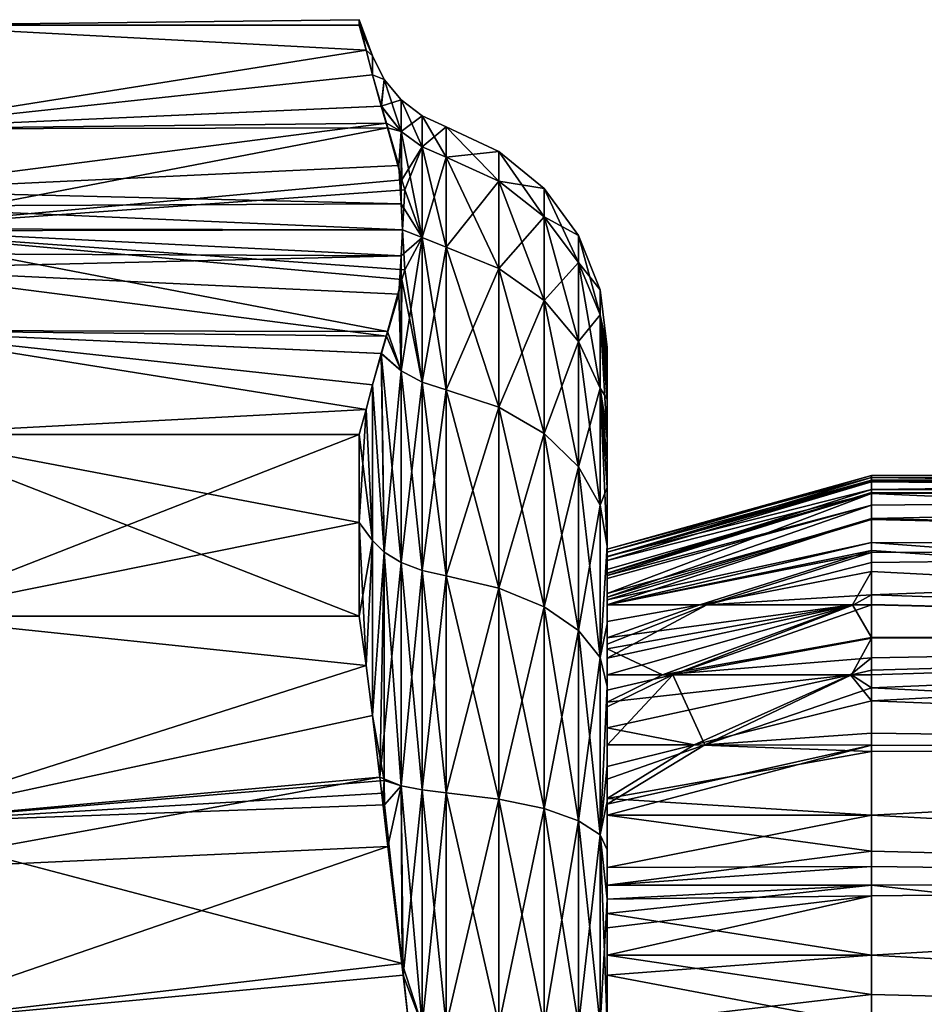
# Model space of a CAD drawing. Extents: x -0.028 to 0.388, y -0.064 to 0.018.
# Tile 231 of 256: x 0.097 to 0.107, y 0.008 to 0.018. Entities that reach past the tile are written whole.
import ezdxf

# ---------------------------------------------------------------- set-up
doc = ezdxf.new("R2010")
doc.units = 0
doc.layers.add('mesh', color=7, linetype='CONTINUOUS')

msp = doc.modelspace()

# ---------------------------------------------------------------- meshes
at = {"layer": 'mesh'}
mesh = msp.add_polyface(dxfattribs=at)
corners = [(0.100942, 0.017696, -0.051814), (0.095826, 0.01688, -0.053228), (0.101007, 0.017439, -0.052259), (0.101303, 0.015568, -0.055501), (0.095709, 0.015592, -0.055459), (0.095732, 0.015433, -0.055735), (0.101281, 0.015171, -0.056188), (0.10087, 0.017953, -0.049199), (0.101007, 0.017636, -0.050284), (0.100942, 0.017696, -0.048755), (0.10087, 0.01801, -0.050284), (0.10087, 0.017953, -0.051369), (0.101007, 0.017439, -0.048309), (0.095826, 0.01688, -0.047341), (0.101153, 0.016939, -0.047442), (0.095732, 0.016241, -0.046235), (0.095709, 0.016082, -0.045959), (0.101303, 0.016106, -0.046001), (0.101318, 0.015837, -0.045534), (0.101281, 0.016503, -0.046688), (0.095737, 0.016837, -0.047812), (0.095826, 0.017005, -0.047767), (0.095826, 0.017205, -0.049288), (0.095737, 0.017162, -0.050284), (0.095826, 0.017336, -0.050284), (0.095826, 0.017205, -0.051281), (0.095737, 0.016837, -0.052757), (0.095826, 0.017005, -0.052802), (0.09561, 0.016695, -0.052719), (0.09561, 0.017015, -0.050284), (0.09561, 0.016695, -0.04785), (0.096071, 0.017953, -0.051369), (0.101097, 0.017117, -0.052817), (0.101161, 0.01689, -0.053211), (0.095732, 0.015848, -0.055015), (0.101312, 0.016352, -0.054142), (0.101318, 0.015837, -0.055034), (0.101341, 0.01625, -0.054318), (0.096071, 0.017953, -0.049199), (0.101101, 0.017115, -0.047748), (0.095732, 0.015826, -0.045515), (0.101312, 0.015322, -0.044642), (0.101161, 0.014784, -0.043711), (0.101341, 0.015424, -0.044818)]
mesh.append_faces([[corners[k] for k in face] for face in [(0, 1, 2, 2), (3, 4, 5, 5), (5, 6, 3, 3), (7, 8, 9, 9), (10, 8, 7, 7), (11, 0, 10, 10), (12, 13, 9, 9), (13, 14, 15, 15), (16, 17, 18, 18), (15, 17, 16, 16), (15, 19, 17, 17), (14, 19, 15, 15), (13, 15, 20, 20), (20, 21, 13, 13), (20, 22, 21, 21), (23, 22, 20, 20), (23, 24, 22, 22), (23, 25, 24, 24), (26, 25, 23, 23), (26, 27, 25, 25), (1, 27, 26, 26), (23, 28, 26, 26), (20, 29, 23, 23), (15, 30, 20, 20), (0, 31, 1, 1), (11, 31, 0, 0), (1, 32, 2, 2), (1, 33, 32, 32), (34, 33, 1, 1), (34, 35, 33, 33), (3, 34, 4, 4), (36, 34, 3, 3), (37, 34, 36, 36), (37, 35, 34, 34), (9, 38, 7, 7), (9, 13, 38, 38), (13, 39, 14, 14), (12, 39, 13, 13), (40, 41, 42, 42), (40, 43, 41, 41), (40, 18, 43, 43), (16, 18, 40, 40), (26, 34, 1, 1), (26, 28, 34, 34), (38, 21, 22, 22), (13, 21, 38, 38), (27, 1, 31, 31), (31, 25, 27, 27), (38, 25, 31, 31), (38, 24, 25, 25), (22, 24, 38, 38), (10, 31, 11, 11), (7, 31, 10, 10), (7, 38, 31, 31)]])
mesh = msp.add_polyface(dxfattribs=at)
corners = [(0.103136, 0.015499, -0.052398), (0.10278, 0.016265, -0.050284), (0.10278, 0.01597, -0.052524), (0.103136, 0.015777, -0.050284), (0.10278, 0.01597, -0.048044), (0.103136, 0.015499, -0.04817), (0.102314, 0.016648, -0.050284), (0.102314, 0.01634, -0.052624), (0.102314, 0.01634, -0.047945), (0.102314, 0.015437, -0.045765), (0.102314, 0.015437, -0.054804), (0.101768, 0.016587, -0.05269), (0.101768, 0.015658, -0.054931), (0.101768, 0.016903, -0.050284), (0.101768, 0.016587, -0.047879), (0.101768, 0.015658, -0.045638), (0.101302, 0.016855, -0.047807), (0.101303, 0.016106, -0.046001), (0.101281, 0.016503, -0.046688), (0.101341, 0.015424, -0.044818), (0.101318, 0.015837, -0.045534), (0.101519, 0.015756, -0.045581), (0.101153, 0.016939, -0.047442), (0.101007, 0.017636, -0.050284), (0.101128, 0.017392, -0.050284), (0.101007, 0.017439, -0.048309), (0.101007, 0.017439, -0.052259), (0.101341, 0.01625, -0.054318), (0.101519, 0.015756, -0.054987), (0.101519, 0.016695, -0.052719), (0.101318, 0.015837, -0.055034), (0.101519, 0.017016, -0.050284), (0.101519, 0.016695, -0.04785), (0.101312, 0.016352, -0.054142), (0.101302, 0.016855, -0.052762), (0.101302, 0.017181, -0.050284), (0.101303, 0.015568, -0.055501), (0.101161, 0.01689, -0.053211), (0.100942, 0.017696, -0.048755), (0.100942, 0.017696, -0.051814), (0.10087, 0.01801, -0.050284), (0.101101, 0.017115, -0.047748), (0.101097, 0.017117, -0.052817)]
mesh.append_faces([[corners[k] for k in face] for face in [(0, 1, 2, 2), (3, 1, 0, 0), (3, 4, 1, 1), (5, 4, 3, 3), (2, 6, 7, 7), (1, 6, 2, 2), (1, 8, 6, 6), (4, 8, 1, 1), (4, 9, 8, 8), (10, 11, 12, 12), (7, 11, 10, 10), (7, 13, 11, 11), (6, 13, 7, 7), (6, 14, 13, 13), (8, 14, 6, 6), (8, 15, 14, 14), (9, 15, 8, 8), (16, 17, 18, 18), (19, 20, 21, 21), (22, 16, 18, 18), (23, 24, 25, 25), (23, 26, 24, 24), (27, 28, 29, 29), (27, 30, 28, 28), (11, 28, 12, 12), (11, 29, 28, 28), (13, 29, 11, 11), (13, 31, 29, 29), (14, 31, 13, 13), (14, 32, 31, 31), (15, 32, 14, 14), (15, 21, 32, 32), (29, 33, 27, 27), (29, 34, 33, 33), (31, 34, 29, 29), (31, 35, 34, 34), (32, 35, 31, 31), (32, 16, 35, 35), (21, 16, 32, 32), (21, 17, 16, 16), (20, 17, 21, 21), (30, 36, 28, 28), (34, 37, 33, 33), (16, 24, 35, 35), (23, 25, 38, 38), (39, 26, 23, 23), (40, 39, 23, 23), (25, 24, 41, 41), (24, 26, 42, 42), (34, 42, 37, 37), (35, 42, 34, 34), (35, 24, 42, 42), (16, 41, 24, 24), (22, 41, 16, 16)]])
mesh = msp.add_polyface(dxfattribs=at)
corners = [(0.103434, 0.014379, -0.052098), (0.103434, 0.014295, -0.051859), (0.103434, 0.014427, -0.051859), (0.103359, 0.014958, -0.052253), (0.103359, 0.014958, -0.048316), (0.103434, 0.014618, -0.050284), (0.103434, 0.014379, -0.04847), (0.103359, 0.015217, -0.050284), (0.103359, 0.014198, -0.054088), (0.103434, 0.014085, -0.052966), (0.103136, 0.015499, -0.052398), (0.103136, 0.014683, -0.054368), (0.103136, 0.015777, -0.050284), (0.103136, 0.015499, -0.04817), (0.103136, 0.014683, -0.046201), (0.103359, 0.014198, -0.046481), (0.10278, 0.01597, -0.052524), (0.10278, 0.015105, -0.054612), (0.10278, 0.015105, -0.045957), (0.10278, 0.01597, -0.048044), (0.10278, 0.01373, -0.044164), (0.102314, 0.015437, -0.054804), (0.10278, 0.01373, -0.056404), (0.102314, 0.01634, -0.052624), (0.102314, 0.015437, -0.045765), (0.102314, 0.014001, -0.043893), (0.102314, 0.014001, -0.056676), (0.101768, 0.015658, -0.054931), (0.101768, 0.014181, -0.056856), (0.101768, 0.014181, -0.043713), (0.101768, 0.015658, -0.045638), (0.101302, 0.014378, -0.057052), (0.101303, 0.015568, -0.055501), (0.101281, 0.015171, -0.056188), (0.101341, 0.015424, -0.044818), (0.101519, 0.015756, -0.045581), (0.101519, 0.014261, -0.043633), (0.101153, 0.014736, -0.056942), (0.101519, 0.014261, -0.056935), (0.101519, 0.015756, -0.054987), (0.101312, 0.015322, -0.044642), (0.101302, 0.014378, -0.043516), (0.101161, 0.014784, -0.043711), (0.103434, 0.014377, -0.051211), (0.103434, 0.014558, -0.051199), (0.103434, 0.014458, -0.051457), (0.103434, 0.014295, -0.048266), (0.103434, 0.014295, -0.052348), (0.101097, 0.014557, -0.043317), (0.101101, 0.014559, -0.057248)]
mesh.append_faces([[corners[k] for k in face] for face in [(0, 1, 2, 2), (3, 0, 2, 2), (4, 5, 6, 6), (7, 5, 4, 4), (3, 5, 7, 7), (8, 9, 3, 3), (8, 10, 11, 11), (3, 10, 8, 8), (3, 12, 10, 10), (7, 12, 3, 3), (7, 13, 12, 12), (4, 13, 7, 7), (4, 14, 13, 13), (15, 14, 4, 4), (11, 16, 17, 17), (10, 16, 11, 11), (13, 18, 19, 19), (14, 18, 13, 13), (14, 20, 18, 18), (17, 21, 22, 22), (17, 23, 21, 21), (16, 23, 17, 17), (18, 24, 19, 19), (18, 25, 24, 24), (20, 25, 18, 18), (26, 27, 28, 28), (21, 27, 26, 26), (24, 29, 30, 30), (25, 29, 24, 24), (31, 32, 33, 33), (34, 35, 36, 36), (37, 31, 33, 33), (27, 38, 28, 28), (27, 39, 38, 38), (29, 35, 30, 30), (29, 36, 35, 35), (36, 40, 34, 34), (36, 41, 40, 40), (39, 31, 38, 38), (39, 32, 31, 31), (41, 42, 40, 40), (5, 43, 6, 6), (44, 43, 5, 5), (2, 45, 44, 44), (2, 1, 45, 45), (4, 6, 46, 46), (3, 44, 5, 5), (2, 44, 3, 3), (3, 47, 0, 0), (3, 9, 47, 47), (43, 44, 45, 45), (41, 48, 42, 42), (37, 49, 31, 31)]])
mesh = msp.add_polyface(dxfattribs=at)
corners = [(0.10087, 0.013721, -0.058699), (0.101007, 0.012623, -0.058967), (0.100942, 0.013978, -0.058255), (0.10087, 0.01281, -0.059291), (0.100942, 0.011329, -0.059784), (0.10087, 0.011842, -0.059784), (0.101007, 0.014235, -0.057809), (0.095826, 0.014794, -0.056841), (0.095732, 0.015433, -0.055735), (0.101153, 0.014736, -0.056942), (0.101281, 0.015171, -0.056188), (0.100942, 0.013978, -0.042314), (0.095826, 0.014794, -0.043728), (0.101007, 0.014235, -0.042759), (0.10087, 0.011842, -0.040784), (0.101007, 0.012623, -0.041602), (0.100942, 0.011329, -0.040784), (0.10087, 0.01281, -0.041278), (0.10087, 0.013721, -0.041869), (0.095737, 0.014365, -0.057039), (0.095737, 0.012386, -0.042012), (0.095826, 0.012473, -0.041861), (0.095826, 0.011544, -0.041476), (0.095826, 0.01327, -0.042473), (0.095737, 0.014365, -0.04353), (0.095826, 0.014487, -0.043407), (0.095826, 0.014487, -0.057162), (0.095826, 0.01327, -0.058096), (0.095737, 0.012386, -0.058557), (0.095826, 0.012473, -0.058708), (0.095826, 0.011544, -0.059092), (0.09561, 0.01426, -0.043634), (0.09561, 0.012313, -0.05843), (0.09561, 0.01426, -0.056935), (0.096071, 0.011842, -0.059784), (0.096071, 0.013721, -0.058699), (0.101101, 0.014559, -0.057248), (0.096071, 0.013721, -0.041869), (0.101097, 0.014557, -0.043317), (0.101161, 0.014784, -0.043711), (0.095732, 0.015826, -0.045515), (0.096071, 0.011842, -0.040784)]
mesh.append_faces([[corners[k] for k in face] for face in [(0, 1, 2, 2), (3, 1, 0, 0), (3, 4, 1, 1), (5, 4, 3, 3), (6, 7, 2, 2), (8, 9, 10, 10), (7, 9, 8, 8), (11, 12, 13, 13), (14, 15, 16, 16), (17, 15, 14, 14), (18, 11, 17, 17), (7, 8, 19, 19), (20, 21, 22, 22), (20, 23, 21, 21), (24, 23, 20, 20), (24, 25, 23, 23), (12, 25, 24, 24), (19, 26, 7, 7), (19, 27, 26, 26), (28, 27, 19, 19), (28, 29, 27, 27), (28, 30, 29, 29), (20, 31, 24, 24), (19, 32, 28, 28), (8, 33, 19, 19), (34, 4, 5, 5), (2, 35, 0, 0), (2, 7, 35, 35), (7, 36, 9, 9), (6, 36, 7, 7), (11, 37, 12, 12), (18, 37, 11, 11), (12, 38, 13, 13), (12, 39, 38, 38), (40, 39, 12, 12), (16, 41, 14, 14), (24, 40, 12, 12), (35, 26, 27, 27), (7, 26, 35, 35), (35, 30, 34, 34), (35, 29, 30, 30), (27, 29, 35, 35), (3, 34, 5, 5), (0, 34, 3, 3), (0, 35, 34, 34), (25, 12, 37, 37), (37, 23, 25, 25), (37, 21, 23, 23), (41, 21, 37, 37), (41, 22, 21, 21), (17, 37, 18, 18), (14, 37, 17, 17), (14, 41, 37, 37)]])
mesh = msp.add_polyface(dxfattribs=at)
corners = [(0.103434, 0.013445, -0.048285), (0.103434, 0.013445, -0.046475), (0.103434, 0.013679, -0.04678), (0.103434, 0.013679, -0.053789), (0.103434, 0.013445, -0.053679), (0.103434, 0.013733, -0.053679), (0.103359, 0.014198, -0.046481), (0.103359, 0.014958, -0.048316), (0.103359, 0.014198, -0.054088), (0.103434, 0.014085, -0.052966), (0.103434, 0.013445, -0.05414), (0.103434, 0.01317, -0.054551), (0.103359, 0.012989, -0.055663), (0.103136, 0.014683, -0.054368), (0.103136, 0.013385, -0.05606), (0.103136, 0.013385, -0.044509), (0.103136, 0.014683, -0.046201), (0.103359, 0.012989, -0.044905), (0.103136, 0.011694, -0.043211), (0.10278, 0.01373, -0.056404), (0.103136, 0.011694, -0.057358), (0.10278, 0.015105, -0.054612), (0.10278, 0.01373, -0.044164), (0.10278, 0.011937, -0.042789), (0.10278, 0.011937, -0.05778), (0.102314, 0.014001, -0.056676), (0.102314, 0.012129, -0.058112), (0.102314, 0.015437, -0.054804), (0.102314, 0.012129, -0.042457), (0.102314, 0.014001, -0.043893), (0.101768, 0.014181, -0.056856), (0.101768, 0.012257, -0.058333), (0.101768, 0.012257, -0.042236), (0.101768, 0.014181, -0.043713), (0.101007, 0.012623, -0.041602), (0.101007, 0.014235, -0.042759), (0.101128, 0.012501, -0.041813), (0.101007, 0.012623, -0.058967), (0.101128, 0.012501, -0.058756), (0.101007, 0.014235, -0.057809), (0.101519, 0.012313, -0.05843), (0.101519, 0.014261, -0.056935), (0.101519, 0.014261, -0.043633), (0.101519, 0.012313, -0.042139), (0.101302, 0.014378, -0.043516), (0.101302, 0.012396, -0.041995), (0.101302, 0.012396, -0.058574), (0.101302, 0.014378, -0.057052), (0.100942, 0.013978, -0.058255), (0.100942, 0.013978, -0.042314), (0.10087, 0.01281, -0.041278), (0.103434, 0.012568, -0.045332), (0.103434, 0.014295, -0.048266), (0.103434, 0.012565, -0.05524), (0.103359, 0.011413, -0.056872), (0.101097, 0.014557, -0.043317), (0.101101, 0.014559, -0.057248)]
mesh.append_faces([[corners[k] for k in face] for face in [(0, 1, 2, 2), (3, 4, 5, 5), (6, 2, 1, 1), (7, 2, 6, 6), (8, 5, 9, 9), (3, 5, 8, 8), (8, 10, 3, 3), (8, 11, 10, 10), (12, 11, 8, 8), (12, 13, 14, 14), (8, 13, 12, 12), (6, 15, 16, 16), (17, 15, 6, 6), (17, 18, 15, 15), (14, 19, 20, 20), (14, 21, 19, 19), (13, 21, 14, 14), (15, 22, 16, 16), (15, 23, 22, 22), (18, 23, 15, 15), (24, 25, 26, 26), (19, 25, 24, 24), (19, 27, 25, 25), (22, 28, 29, 29), (23, 28, 22, 22), (26, 30, 31, 31), (25, 30, 26, 26), (29, 32, 33, 33), (28, 32, 29, 29), (34, 35, 36, 36), (37, 38, 39, 39), (30, 40, 31, 31), (30, 41, 40, 40), (32, 42, 33, 33), (32, 43, 42, 42), (43, 44, 42, 42), (43, 45, 44, 44), (41, 46, 40, 40), (41, 47, 46, 46), (47, 38, 46, 46), (37, 39, 48, 48), (49, 35, 34, 34), (50, 49, 34, 34), (6, 51, 17, 17), (6, 1, 51, 51), (7, 52, 2, 2), (12, 53, 11, 11), (54, 53, 12, 12), (36, 35, 55, 55), (39, 38, 56, 56), (45, 55, 44, 44), (45, 36, 55, 55), (47, 56, 38, 38)]])
mesh = msp.add_polyface(dxfattribs=at)
corners = [(0.103434, 0.012568, -0.053679), (0.103434, 0.012231, -0.051988), (0.103434, 0.012568, -0.051859), (0.103434, 0.012459, -0.051035), (0.103434, 0.012502, -0.050855), (0.103434, 0.012415, -0.049203), (0.103434, 0.012323, -0.048872), (0.103434, 0.012568, -0.048285), (0.103434, 0.013445, -0.048285), (0.103434, 0.013445, -0.051859), (0.103434, 0.013445, -0.053679), (0.103434, 0.013445, -0.05414), (0.103434, 0.013679, -0.053789), (0.103434, 0.012456, -0.049594), (0.106165, 0.013231, -0.049341), (0.106165, 0.013242, -0.049564), (0.106165, 0.013246, -0.051006), (0.103434, 0.012287, -0.051756), (0.106165, 0.01315, -0.051623), (0.103434, 0.013679, -0.04678), (0.103434, 0.014295, -0.048266), (0.103434, 0.012568, -0.045332), (0.103434, 0.013445, -0.046475), (0.103434, 0.014334, -0.051484), (0.103434, 0.014377, -0.051211), (0.103434, 0.014295, -0.051859), (0.103434, 0.014458, -0.051457), (0.103434, 0.014379, -0.04847), (0.103434, 0.014379, -0.052098), (0.103434, 0.014295, -0.052348), (0.103434, 0.014072, -0.052497), (0.103434, 0.014156, -0.052235), (0.103434, 0.014085, -0.052966), (0.103434, 0.014205, -0.052528), (0.103434, 0.013733, -0.053679), (0.103434, 0.012569, -0.054981), (0.103434, 0.012708, -0.05483), (0.103434, 0.012565, -0.05524), (0.103434, 0.012685, -0.055079), (0.103434, 0.012817, -0.054923), (0.103434, 0.01317, -0.054551), (0.103434, 0.012535, -0.050361), (0.106165, 0.013109, -0.048783), (0.103434, 0.012283, -0.048727), (0.106165, 0.013276, -0.050286), (0.106165, 0.013296, -0.050688), (0.103434, 0.012262, -0.051859), (0.106165, 0.01312, -0.051727), (0.103434, 0.012038, -0.052441), (0.106165, 0.012989, -0.052171)]
mesh.append_faces([[corners[k] for k in face] for face in [(0, 1, 2, 2), (3, 4, 2, 2), (5, 6, 7, 7), (8, 2, 7, 7), (9, 2, 8, 8), (9, 0, 2, 2), (10, 0, 9, 9), (10, 11, 0, 0), (12, 11, 10, 10), (13, 14, 5, 5), (15, 14, 13, 13), (3, 16, 4, 4), (17, 18, 3, 3), (8, 19, 20, 20), (21, 22, 8, 8), (23, 20, 24, 24), (23, 25, 20, 20), (26, 25, 23, 23), (27, 24, 20, 20), (28, 29, 25, 25), (30, 9, 31, 31), (30, 10, 9, 9), (32, 33, 29, 29), (32, 30, 33, 33), (34, 30, 32, 32), (34, 10, 30, 30), (35, 0, 36, 36), (35, 37, 0, 0), (38, 37, 35, 35), (39, 37, 38, 38), (39, 40, 37, 37), (36, 40, 39, 39), (36, 11, 40, 40), (36, 0, 11, 11), (2, 41, 7, 7), (2, 4, 41, 41), (7, 41, 13, 13), (20, 9, 8, 8), (25, 9, 20, 20), (25, 31, 9, 9), (29, 31, 25, 25), (8, 7, 21, 21), (24, 26, 23, 23), (35, 39, 38, 38), (35, 36, 39, 39), (31, 33, 30, 30), (31, 29, 33, 33), (6, 42, 43, 43), (5, 42, 6, 6), (44, 13, 41, 41), (4, 45, 41, 41), (46, 47, 17, 17), (1, 48, 49, 49)]])
mesh = msp.add_polyface(dxfattribs=at)
corners = [(0.103434, 0.012568, -0.048285), (0.103434, 0.011959, -0.048041), (0.103434, 0.011786, -0.047673), (0.103434, 0.012011, -0.048151), (0.103434, 0.012074, -0.048285), (0.103434, 0.011114, -0.044215), (0.103434, 0.010509, -0.04631), (0.103434, 0.010286, -0.046149), (0.103434, 0.012568, -0.053679), (0.103434, 0.011407, -0.053421), (0.103434, 0.01155, -0.053198), (0.103434, 0.011959, -0.052564), (0.103434, 0.012568, -0.051859), (0.103434, 0.012287, -0.051756), (0.103434, 0.012459, -0.051035), (0.103434, 0.012262, -0.051859), (0.103434, 0.012231, -0.051988), (0.103434, 0.012283, -0.048727), (0.103434, 0.012323, -0.048872), (0.103434, 0.012456, -0.049594), (0.103434, 0.012415, -0.049203), (0.103359, 0.011413, -0.056872), (0.103434, 0.011114, -0.056354), (0.103434, 0.011761, -0.055857), (0.103359, 0.009579, -0.057632), (0.103136, 0.011694, -0.057358), (0.103136, 0.013385, -0.05606), (0.103359, 0.012989, -0.055663), (0.103359, 0.011413, -0.043697), (0.103136, 0.011694, -0.043211), (0.103359, 0.012989, -0.044905), (0.103136, 0.009724, -0.042395), (0.103359, 0.009579, -0.042937), (0.10278, 0.011937, -0.05778), (0.103136, 0.009724, -0.058174), (0.10278, 0.01373, -0.056404), (0.10278, 0.00985, -0.041924), (0.10278, 0.011937, -0.042789), (0.102314, 0.012129, -0.058112), (0.10278, 0.00985, -0.058645), (0.102314, 0.009949, -0.041554), (0.102314, 0.012129, -0.042457), (0.102314, 0.009949, -0.059015), (0.101768, 0.012257, -0.058333), (0.101768, 0.010015, -0.059261), (0.101768, 0.010015, -0.041307), (0.101768, 0.012257, -0.042236), (0.101007, 0.012623, -0.041602), (0.101128, 0.012501, -0.041813), (0.101007, 0.010814, -0.040784), (0.101007, 0.012623, -0.058967), (0.101007, 0.010814, -0.059784), (0.101128, 0.012501, -0.058756), (0.101519, 0.010044, -0.05937), (0.101519, 0.012313, -0.05843), (0.101519, 0.012313, -0.042139), (0.101519, 0.010044, -0.041199), (0.101302, 0.012396, -0.041995), (0.101302, 0.010087, -0.041039), (0.101302, 0.010087, -0.05953), (0.101302, 0.012396, -0.058574), (0.100942, 0.011329, -0.059784), (0.100942, 0.011329, -0.040784), (0.103434, 0.012568, -0.045332), (0.103434, 0.012565, -0.05524), (0.103434, 0.010292, -0.056759), (0.101128, 0.010142, -0.040836), (0.101082, 0.010177, -0.059784)]
mesh.append_faces([[corners[k] for k in face] for face in [(0, 1, 2, 2), (0, 3, 1, 1), (4, 3, 0, 0), (5, 6, 7, 7), (8, 9, 10, 10), (10, 11, 8, 8), (12, 13, 14, 14), (12, 15, 13, 13), (16, 15, 12, 12), (0, 17, 4, 4), (0, 18, 17, 17), (0, 19, 20, 20), (21, 22, 23, 23), (24, 22, 21, 21), (21, 25, 24, 24), (21, 26, 25, 25), (27, 26, 21, 21), (28, 29, 30, 30), (28, 31, 29, 29), (32, 31, 28, 28), (25, 33, 34, 34), (25, 35, 33, 33), (29, 36, 37, 37), (31, 36, 29, 29), (33, 38, 39, 39), (37, 40, 41, 41), (36, 40, 37, 37), (42, 43, 44, 44), (38, 43, 42, 42), (41, 45, 46, 46), (40, 45, 41, 41), (47, 48, 49, 49), (50, 51, 52, 52), (43, 53, 44, 44), (43, 54, 53, 53), (45, 55, 46, 46), (45, 56, 55, 55), (56, 57, 55, 55), (56, 58, 57, 57), (54, 59, 53, 53), (54, 60, 59, 59), (58, 48, 57, 57), (61, 51, 50, 50), (47, 49, 62, 62), (28, 63, 5, 5), (30, 63, 28, 28), (21, 23, 64, 64), (24, 65, 22, 22), (49, 48, 66, 66), (52, 51, 67, 67), (58, 66, 48, 48), (60, 67, 59, 59), (60, 52, 67, 67)]])
mesh = msp.add_polyface(dxfattribs=at)
corners = [(0.103434, 0.012502, -0.050855), (0.106165, 0.013246, -0.051006), (0.106165, 0.013296, -0.050688), (0.103434, 0.012459, -0.051035), (0.106165, 0.01315, -0.051623), (0.106164, 0.0111, -0.054791), (0.105959, 0.011234, -0.054613), (0.104441, 0.010509, -0.054629), (0.106164, 0.011283, -0.054611), (0.106164, 0.011612, -0.054286), (0.104461, 0.011959, -0.053187), (0.106164, 0.012061, -0.053845), (0.106164, 0.012395, -0.053382), (0.105979, 0.011959, -0.053892), (0.106164, 0.011619, -0.046273), (0.104004, 0.011234, -0.046702), (0.105969, 0.011959, -0.046681), (0.106164, 0.01196, -0.04666), (0.106164, 0.012302, -0.047048), (0.10439, 0.011959, -0.047419), (0.106164, 0.01252, -0.0474), (0.105947, 0.011234, -0.04596), (0.106164, 0.011234, -0.045894), (0.106164, 0.010966, -0.045677), (0.118934, 0.01164, -0.046254), (0.118934, 0.013116, -0.048809), (0.106165, 0.013231, -0.049341), (0.106165, 0.013242, -0.049564), (0.118934, 0.01331, -0.050284), (0.118934, 0.013116, -0.05176), (0.106165, 0.012989, -0.052171), (0.106165, 0.012852, -0.052448), (0.118934, 0.012546, -0.053134), (0.118934, 0.01164, -0.054315), (0.103434, 0.012011, -0.048151), (0.106164, 0.012841, -0.048123), (0.106164, 0.012602, -0.047533), (0.103434, 0.012074, -0.048285), (0.106165, 0.013109, -0.048783), (0.103434, 0.012415, -0.049203), (0.103434, 0.012456, -0.049594), (0.106165, 0.013276, -0.050286), (0.103434, 0.012535, -0.050361), (0.103434, 0.012038, -0.052441), (0.103434, 0.012287, -0.051756), (0.106165, 0.01312, -0.051727), (0.103434, 0.012262, -0.051859), (0.103434, 0.011959, -0.052564), (0.106164, 0.012499, -0.053169), (0.104112, 0.011234, -0.053912), (0.106164, 0.011959, -0.053946), (0.106164, 0.01141, -0.046036), (0.103434, 0.011959, -0.048041), (0.118934, 0.012546, -0.047434)]
mesh.append_faces([[corners[k] for k in face] for face in [(0, 1, 2, 2), (3, 4, 1, 1), (5, 6, 7, 7), (6, 8, 9, 9), (5, 8, 6, 6), (10, 11, 12, 12), (13, 11, 10, 10), (14, 15, 16, 16), (16, 17, 14, 14), (16, 18, 17, 17), (19, 18, 16, 16), (19, 20, 18, 18), (21, 22, 23, 23), (24, 23, 22, 22), (24, 17, 18, 18), (24, 14, 17, 17), (18, 20, 24, 24), (25, 26, 27, 27), (28, 1, 4, 4), (28, 2, 1, 1), (29, 30, 31, 31), (32, 12, 11, 11), (33, 8, 5, 5), (9, 8, 33, 33), (34, 35, 36, 36), (37, 38, 35, 35), (39, 26, 38, 38), (27, 40, 41, 41), (42, 2, 41, 41), (43, 31, 30, 30), (44, 45, 4, 4), (46, 30, 45, 45), (31, 47, 48, 48), (49, 50, 13, 13), (49, 9, 50, 50), (10, 12, 48, 48), (13, 50, 11, 11), (15, 51, 21, 21), (52, 36, 20, 20), (51, 22, 21, 21), (24, 22, 51, 51), (51, 14, 24, 24), (53, 36, 35, 35), (24, 20, 36, 36), (25, 38, 26, 26), (35, 38, 53, 53), (29, 4, 45, 45), (28, 41, 2, 2), (32, 31, 48, 48), (45, 30, 29, 29), (50, 9, 33, 33), (33, 11, 50, 50), (48, 12, 32, 32)]])
mesh = msp.add_polyface(dxfattribs=at)
corners = [(0.118934, 0.003193, -0.047734), (0.118934, 0.003579, -0.046254), (0.118934, 0.004004, -0.046678), (0.118934, 0.002673, -0.047434), (0.118934, 0.002684, -0.048964), (0.118934, 0.002104, -0.048809), (0.118934, 0.00251, -0.050284), (0.118934, 0.002684, -0.051604), (0.118934, 0.00191, -0.050284), (0.118934, 0.003193, -0.052834), (0.118934, 0.002104, -0.05176), (0.118934, 0.002673, -0.053134), (0.118934, 0.004004, -0.053891), (0.118934, 0.003579, -0.054315), (0.118934, 0.00506, -0.054701), (0.118934, 0.00476, -0.055221), (0.118934, 0.00629, -0.055211), (0.118934, 0.006135, -0.05579), (0.118934, 0.00761, -0.055384), (0.118934, 0.00761, -0.055984), (0.118934, 0.00893, -0.055211), (0.118934, 0.009085, -0.05579), (0.118934, 0.01016, -0.054701), (0.118934, 0.01046, -0.055221), (0.118934, 0.011216, -0.053891), (0.118934, 0.01164, -0.054315), (0.118934, 0.012027, -0.052834), (0.118934, 0.012546, -0.053134), (0.118934, 0.012536, -0.051604), (0.118934, 0.013116, -0.05176), (0.118934, 0.01271, -0.050284), (0.118934, 0.01331, -0.050284), (0.118934, 0.012536, -0.048964), (0.118934, 0.013116, -0.048809), (0.106165, 0.006359, -0.055845), (0.106165, 0.005432, -0.055518), (0.106164, 0.004588, -0.055118), (0.106164, 0.003159, -0.053845), (0.106165, 0.002344, -0.052448), (0.106165, 0.002366, -0.048122), (0.106164, 0.00412, -0.045778), (0.118934, 0.00476, -0.045348), (0.106164, 0.005431, -0.045054), (0.118934, 0.006135, -0.044779), (0.118934, 0.01046, -0.045348), (0.106164, 0.010966, -0.045677), (0.118934, 0.01164, -0.046254), (0.106165, 0.01315, -0.051623), (0.106165, 0.012852, -0.052448), (0.106164, 0.012061, -0.053845), (0.106164, 0.0111, -0.054791), (0.106165, 0.009783, -0.055517), (0.106165, 0.008333, -0.055898), (0.106164, 0.003256, -0.046628), (0.106165, 0.007608, -0.044585), (0.118934, 0.00761, -0.044584), (0.106165, 0.009058, -0.044792), (0.118934, 0.009085, -0.044779), (0.106164, 0.009783, -0.045015), (0.106164, 0.012602, -0.047533), (0.118934, 0.012546, -0.047434), (0.106165, 0.013109, -0.048783), (0.106165, 0.013276, -0.050286), (0.106165, 0.013242, -0.049564)]
mesh.append_faces([[corners[k] for k in face] for face in [(0, 1, 2, 2), (0, 3, 1, 1), (4, 3, 0, 0), (4, 5, 3, 3), (6, 5, 4, 4), (7, 8, 6, 6), (9, 10, 7, 7), (9, 11, 10, 10), (12, 11, 9, 9), (12, 13, 11, 11), (14, 13, 12, 12), (14, 15, 13, 13), (16, 15, 14, 14), (16, 17, 15, 15), (18, 17, 16, 16), (18, 19, 17, 17), (20, 19, 18, 18), (20, 21, 19, 19), (22, 21, 20, 20), (22, 23, 21, 21), (24, 23, 22, 22), (24, 25, 23, 23), (26, 25, 24, 24), (26, 27, 25, 25), (28, 27, 26, 26), (28, 29, 27, 27), (30, 29, 28, 28), (30, 31, 29, 29), (32, 31, 30, 30), (32, 33, 31, 31), (19, 34, 17, 17), (17, 35, 15, 15), (15, 36, 13, 13), (13, 37, 11, 11), (11, 38, 10, 10), (5, 39, 3, 3), (1, 40, 41, 41), (42, 43, 41, 41), (44, 45, 46, 46), (31, 47, 29, 29), (29, 48, 27, 27), (27, 49, 25, 25), (25, 50, 23, 23), (23, 51, 21, 21), (21, 52, 19, 19), (3, 53, 1, 1), (54, 55, 43, 43), (55, 56, 57, 57), (57, 58, 44, 44), (46, 59, 60, 60), (60, 61, 33, 33), (33, 62, 31, 31), (63, 62, 33, 33)]])
mesh = msp.add_polyface(dxfattribs=at)
corners = [(0.103434, 0.01155, -0.053198), (0.104461, 0.011959, -0.053187), (0.103434, 0.011959, -0.052564), (0.104004, 0.011234, -0.046702), (0.103434, 0.011234, -0.046995), (0.103434, 0.011504, -0.047268), (0.103434, 0.010953, -0.046709), (0.103434, 0.010686, -0.046438), (0.104332, 0.010509, -0.045978), (0.103434, 0.010509, -0.04631), (0.105947, 0.011234, -0.04596), (0.10439, 0.011959, -0.047419), (0.103434, 0.011786, -0.047673), (0.103434, 0.011959, -0.048041), (0.103434, 0.011616, -0.04743), (0.105969, 0.011959, -0.046681), (0.103434, 0.012074, -0.048285), (0.106164, 0.012841, -0.048123), (0.103434, 0.012011, -0.048151), (0.103434, 0.012231, -0.051988), (0.106165, 0.012989, -0.052171), (0.103434, 0.012262, -0.051859), (0.103434, 0.011407, -0.053421), (0.105979, 0.011959, -0.053892), (0.104112, 0.011234, -0.053912), (0.103434, 0.010902, -0.053919), (0.103434, 0.010508, -0.054226), (0.103434, 0.011075, -0.053785), (0.104441, 0.010509, -0.054629), (0.105959, 0.011234, -0.054613), (0.106164, 0.011612, -0.054286), (0.106164, 0.01252, -0.0474), (0.106164, 0.010966, -0.045677), (0.103434, 0.012568, -0.045332), (0.103434, 0.011114, -0.044215), (0.103434, 0.011761, -0.055857), (0.103434, 0.008913, -0.05516), (0.103434, 0.012565, -0.05524), (0.103434, 0.010562, -0.056617), (0.103434, 0.010498, -0.056474), (0.103434, 0.011114, -0.056354), (0.103434, 0.010292, -0.056759), (0.103434, 0.010155, -0.054501), (0.103434, 0.009897, -0.05464), (0.103434, 0.009783, -0.054701), (0.103434, 0.012568, -0.053679), (0.103434, 0.012038, -0.052441), (0.103434, 0.011234, -0.053611), (0.103434, 0.012568, -0.048285), (0.106164, 0.012602, -0.047533), (0.103434, 0.012283, -0.048727), (0.106165, 0.013109, -0.048783), (0.106164, 0.012499, -0.053169), (0.106165, 0.012852, -0.052448), (0.106164, 0.011619, -0.046273), (0.106164, 0.01141, -0.046036)]
mesh.append_faces([[corners[k] for k in face] for face in [(0, 1, 2, 2), (3, 4, 5, 5), (6, 4, 3, 3), (7, 8, 9, 9), (7, 10, 8, 8), (6, 10, 7, 7), (11, 12, 13, 13), (11, 14, 12, 12), (15, 14, 11, 11), (16, 17, 18, 18), (19, 20, 21, 21), (22, 1, 0, 0), (22, 23, 1, 1), (24, 25, 26, 26), (24, 27, 25, 25), (28, 24, 26, 26), (28, 29, 24, 24), (29, 30, 24, 24), (15, 5, 14, 14), (15, 3, 5, 5), (3, 10, 6, 6), (13, 31, 11, 11), (10, 32, 8, 8), (14, 5, 33, 33), (33, 9, 34, 34), (33, 7, 9, 9), (33, 6, 7, 7), (33, 4, 6, 6), (5, 4, 33, 33), (35, 36, 37, 37), (35, 38, 39, 39), (40, 38, 35, 35), (41, 38, 40, 40), (37, 26, 25, 25), (37, 42, 26, 26), (43, 42, 37, 37), (37, 44, 43, 43), (36, 44, 37, 37), (45, 46, 19, 19), (45, 47, 22, 22), (37, 47, 45, 45), (37, 27, 47, 47), (25, 27, 37, 37), (45, 2, 46, 46), (33, 12, 14, 14), (33, 48, 12, 12), (18, 49, 13, 13), (50, 51, 16, 16), (52, 2, 1, 1), (53, 46, 2, 2), (47, 23, 22, 22), (47, 24, 23, 23), (47, 27, 24, 24), (54, 55, 3, 3)]])
mesh = msp.add_polyface(dxfattribs=at)
corners = [(0.095803, 0.00761, -0.059784), (0.101313, 0.00697, -0.059784), (0.101384, 0.00761, -0.059784), (0.095826, 0.005524, -0.059784), (0.101131, 0.00533, -0.059784), (0.095826, 0.009696, -0.059784), (0.101007, 0.010814, -0.059784), (0.100942, 0.011329, -0.059784), (0.101166, 0.009457, -0.059784), (0.095785, 0.00921, -0.059784), (0.101323, 0.008127, -0.059784), (0.101007, 0.010814, -0.040784), (0.095826, 0.009696, -0.040784), (0.100942, 0.011329, -0.040784), (0.101166, 0.005762, -0.040784), (0.095803, 0.00761, -0.040784), (0.101323, 0.007093, -0.040784), (0.095785, 0.00601, -0.040784), (0.101384, 0.00761, -0.040784), (0.101313, 0.008249, -0.040784), (0.101131, 0.00989, -0.040784), (0.101118, 0.01001, -0.040784), (0.095722, 0.010079, -0.059499), (0.095722, 0.005141, -0.04107), (0.095722, 0.010079, -0.04107), (0.095722, 0.005141, -0.059499), (0.095826, 0.010127, -0.040889), (0.095826, 0.011544, -0.041476), (0.095737, 0.012386, -0.042012), (0.095826, 0.011544, -0.059092), (0.095737, 0.012386, -0.058557), (0.095826, 0.010127, -0.059679), (0.09561, 0.010044, -0.041199), (0.09561, 0.012313, -0.042139), (0.09561, 0.00761, -0.040879), (0.09561, 0.005175, -0.041199), (0.09561, 0.00761, -0.05969), (0.09561, 0.005175, -0.059369), (0.09561, 0.010044, -0.059369), (0.09561, 0.012313, -0.05843), (0.09545, 0.010015, -0.059261), (0.09545, 0.010015, -0.041307), (0.09545, 0.00761, -0.040991), (0.09545, 0.005204, -0.041307), (0.09545, 0.00761, -0.059578), (0.09545, 0.005204, -0.059261), (0.096071, 0.011842, -0.059784), (0.101082, 0.010177, -0.059784), (0.101128, 0.010142, -0.040836), (0.096071, 0.011842, -0.040784)]
mesh.append_faces([[corners[k] for k in face] for face in [(0, 1, 2, 2), (3, 1, 0, 0), (3, 4, 1, 1), (5, 6, 7, 7), (0, 8, 9, 9), (0, 10, 8, 8), (2, 10, 0, 0), (11, 12, 13, 13), (14, 15, 16, 16), (14, 17, 15, 15), (15, 18, 16, 16), (15, 19, 18, 18), (12, 19, 15, 15), (12, 20, 19, 19), (21, 20, 12, 12), (22, 0, 9, 9), (23, 15, 17, 17), (12, 15, 24, 24), (3, 0, 25, 25), (5, 22, 9, 9), (24, 26, 12, 12), (24, 27, 26, 26), (28, 27, 24, 24), (22, 29, 30, 30), (22, 31, 29, 29), (5, 31, 22, 22), (24, 32, 33, 33), (15, 32, 24, 24), (15, 34, 32, 32), (23, 34, 15, 15), (23, 35, 34, 34), (0, 36, 37, 37), (22, 36, 0, 0), (22, 38, 36, 36), (30, 38, 22, 22), (30, 39, 38, 38), (39, 40, 38, 38), (34, 41, 32, 32), (35, 42, 34, 34), (35, 43, 42, 42), (36, 44, 45, 45), (38, 44, 36, 36), (38, 40, 44, 44), (46, 5, 7, 7), (5, 47, 6, 6), (9, 47, 5, 5), (9, 8, 47, 47), (12, 48, 21, 21), (13, 12, 49, 49), (11, 48, 12, 12), (31, 5, 46, 46), (46, 29, 31, 31), (49, 26, 27, 27), (12, 26, 49, 49)]])
mesh = msp.add_polyface(dxfattribs=at)
corners = [(0.103434, 0.008333, -0.045445), (0.103434, 0.008913, -0.043448), (0.103434, 0.008767, -0.045497), (0.103434, 0.00761, -0.043276), (0.103434, 0.008913, -0.04554), (0.103434, 0.009058, -0.045583), (0.103434, 0.009424, -0.043515), (0.103434, 0.00924, -0.045636), (0.103434, 0.011114, -0.044215), (0.103359, 0.009579, -0.042937), (0.103359, 0.00761, -0.042677), (0.103359, 0.011413, -0.043697), (0.103359, 0.009579, -0.057632), (0.103434, 0.009424, -0.057054), (0.103434, 0.009923, -0.056884), (0.103434, 0.008913, -0.057121), (0.103359, 0.00761, -0.057891), (0.103434, 0.00761, -0.057293), (0.103136, 0.009724, -0.058174), (0.103136, 0.011694, -0.057358), (0.103136, 0.00761, -0.042117), (0.103136, 0.009724, -0.042395), (0.103136, 0.00761, -0.058452), (0.10278, 0.00985, -0.058645), (0.10278, 0.011937, -0.05778), (0.10278, 0.00761, -0.041629), (0.10278, 0.00985, -0.041924), (0.10278, 0.00761, -0.058939), (0.102314, 0.009949, -0.059015), (0.102314, 0.012129, -0.058112), (0.102314, 0.00761, -0.041246), (0.102314, 0.009949, -0.041554), (0.102314, 0.00761, -0.059323), (0.101768, 0.010015, -0.059261), (0.101768, 0.00761, -0.040991), (0.101768, 0.010015, -0.041307), (0.101768, 0.00761, -0.059578), (0.101302, 0.010087, -0.041039), (0.101313, 0.008249, -0.040784), (0.101131, 0.00989, -0.040784), (0.101323, 0.007093, -0.040784), (0.101384, 0.00761, -0.040784), (0.101519, 0.00761, -0.040878), (0.101519, 0.010044, -0.041199), (0.101519, 0.00761, -0.05969), (0.101519, 0.010044, -0.05937), (0.101384, 0.00761, -0.059784), (0.101313, 0.00697, -0.059784), (0.101323, 0.008127, -0.059784), (0.101302, 0.010087, -0.05953), (0.101166, 0.009457, -0.059784), (0.103434, 0.010292, -0.056759), (0.101128, 0.010142, -0.040836), (0.101118, 0.01001, -0.040784), (0.101082, 0.010177, -0.059784)]
mesh.append_faces([[corners[k] for k in face] for face in [(0, 1, 2, 2), (0, 3, 1, 1), (1, 4, 2, 2), (1, 5, 4, 4), (6, 5, 1, 1), (6, 7, 5, 5), (8, 7, 6, 6), (3, 9, 1, 1), (3, 10, 9, 9), (9, 6, 1, 1), (9, 8, 6, 6), (11, 8, 9, 9), (12, 13, 14, 14), (12, 15, 13, 13), (16, 15, 12, 12), (16, 17, 15, 15), (12, 18, 16, 16), (12, 19, 18, 18), (9, 20, 21, 21), (10, 20, 9, 9), (16, 18, 22, 22), (18, 23, 22, 22), (18, 24, 23, 23), (21, 25, 26, 26), (20, 25, 21, 21), (22, 23, 27, 27), (23, 28, 27, 27), (23, 29, 28, 28), (26, 30, 31, 31), (25, 30, 26, 26), (27, 28, 32, 32), (28, 33, 32, 32), (31, 34, 35, 35), (30, 34, 31, 31), (32, 33, 36, 36), (37, 38, 39, 39), (40, 41, 42, 42), (34, 43, 35, 35), (34, 42, 43, 43), (33, 44, 36, 36), (33, 45, 44, 44), (42, 37, 43, 43), (42, 38, 37, 37), (41, 38, 42, 42), (44, 46, 47, 47), (44, 48, 46, 46), (45, 48, 44, 44), (45, 49, 48, 48), (49, 50, 48, 48), (14, 51, 12, 12), (39, 52, 37, 37), (39, 53, 52, 52), (49, 54, 50, 50)]])
mesh = msp.add_polyface(dxfattribs=at)
corners = [(0.103434, 0.011114, -0.044215), (0.103434, 0.009784, -0.045903), (0.103434, 0.00924, -0.045636), (0.103434, 0.009956, -0.045988), (0.103434, 0.010286, -0.046149), (0.103434, 0.008913, -0.055857), (0.103434, 0.008913, -0.05516), (0.103434, 0.011761, -0.055857), (0.103434, 0.009424, -0.057054), (0.103434, 0.008913, -0.057121), (0.103434, 0.008913, -0.056884), (0.103434, 0.009923, -0.056884), (0.103434, 0.005387, -0.056884), (0.103434, 0.008616, -0.055106), (0.103434, 0.008913, -0.055006), (0.103434, 0.007608, -0.055176), (0.103434, 0.008127, -0.055183), (0.103434, 0.009058, -0.054957), (0.103434, 0.008767, -0.045497), (0.106165, 0.008333, -0.044664), (0.103434, 0.008333, -0.045445), (0.106165, 0.009252, -0.044826), (0.103434, 0.009058, -0.045583), (0.104332, 0.010509, -0.045978), (0.103434, 0.010509, -0.04631), (0.103434, 0.010155, -0.054501), (0.104441, 0.010509, -0.054629), (0.103434, 0.010508, -0.054226), (0.103434, 0.009897, -0.05464), (0.106165, 0.008947, -0.055825), (0.103434, 0.007608, -0.045359), (0.103434, 0.00761, -0.043276), (0.103434, 0.010292, -0.056759), (0.103434, 0.010303, -0.056561), (0.103434, 0.010498, -0.056474), (0.103434, 0.00761, -0.057293), (0.103434, 0.007405, -0.057184), (0.103434, 0.007523, -0.057114), (0.103434, 0.00729, -0.057218), (0.103434, 0.006867, -0.057136), (0.103434, 0.007146, -0.057223), (0.103434, 0.006882, -0.055153), (0.103434, 0.008333, -0.055151), (0.103434, 0.009783, -0.054701), (0.103434, 0.00697, -0.057187), (0.103434, 0.010562, -0.056617), (0.106165, 0.007929, -0.044593), (0.103434, 0.008913, -0.04554), (0.106165, 0.009058, -0.044792), (0.106164, 0.009783, -0.045015), (0.106164, 0.01044, -0.045383), (0.106165, 0.009058, -0.055793), (0.106164, 0.00761, -0.055984), (0.106165, 0.008333, -0.055898), (0.106165, 0.007608, -0.044585), (0.103434, 0.006882, -0.045436), (0.106164, 0.010508, -0.055176), (0.106165, 0.009411, -0.055692)]
mesh.append_faces([[corners[k] for k in face] for face in [(0, 1, 2, 2), (3, 1, 0, 0), (0, 4, 3, 3), (5, 6, 7, 7), (8, 9, 10, 10), (10, 11, 8, 8), (10, 5, 11, 11), (12, 5, 10, 10), (13, 14, 6, 6), (15, 16, 5, 5), (14, 17, 6, 6), (18, 19, 20, 20), (2, 21, 22, 22), (4, 23, 3, 3), (4, 24, 23, 23), (25, 26, 27, 27), (25, 28, 26, 26), (14, 13, 29, 29), (20, 30, 31, 31), (5, 32, 11, 11), (5, 33, 32, 32), (5, 34, 33, 33), (7, 34, 5, 5), (35, 36, 37, 37), (38, 36, 35, 35), (10, 37, 39, 39), (9, 37, 10, 10), (9, 35, 37, 37), (35, 40, 38, 38), (15, 5, 41, 41), (6, 42, 13, 13), (5, 42, 6, 6), (5, 16, 42, 42), (6, 17, 43, 43), (40, 44, 37, 37), (40, 36, 38, 38), (40, 37, 36, 36), (34, 32, 33, 33), (34, 45, 32, 32), (20, 46, 30, 30), (47, 48, 18, 18), (47, 22, 48, 48), (1, 49, 2, 2), (3, 49, 1, 1), (3, 23, 50, 50), (14, 51, 17, 17), (16, 15, 52, 52), (53, 42, 16, 16), (29, 13, 42, 42), (54, 55, 30, 30), (28, 56, 26, 26), (43, 56, 28, 28), (17, 57, 43, 43)]])
mesh = msp.add_polyface(dxfattribs=at)
corners = [(0.103434, 0.008333, -0.045445), (0.106165, 0.008333, -0.044664), (0.106165, 0.007929, -0.044593), (0.104483, 0.006157, -0.045255), (0.106164, 0.005431, -0.045054), (0.105388, 0.005432, -0.045245), (0.106165, 0.005808, -0.044877), (0.106164, 0.005042, -0.045237), (0.104441, 0.010509, -0.054629), (0.106164, 0.010631, -0.055118), (0.106164, 0.0111, -0.054791), (0.118934, 0.00476, -0.055221), (0.106165, 0.005432, -0.055518), (0.106164, 0.005087, -0.055396), (0.118934, 0.00476, -0.045348), (0.118934, 0.006135, -0.044779), (0.106165, 0.006273, -0.044743), (0.106165, 0.006882, -0.044671), (0.118934, 0.00761, -0.044584), (0.118934, 0.01046, -0.055221), (0.118934, 0.009085, -0.05579), (0.106165, 0.009783, -0.055517), (0.106165, 0.009411, -0.055692), (0.106165, 0.008947, -0.055825), (0.106165, 0.008333, -0.055898), (0.103434, 0.007608, -0.045359), (0.106165, 0.007608, -0.044585), (0.103434, 0.008767, -0.045497), (0.106165, 0.009058, -0.044792), (0.103434, 0.009058, -0.045583), (0.106165, 0.009252, -0.044826), (0.103434, 0.00924, -0.045636), (0.106164, 0.009783, -0.045015), (0.103434, 0.009956, -0.045988), (0.106164, 0.01044, -0.045383), (0.103434, 0.008913, -0.055006), (0.106165, 0.009058, -0.055793), (0.103434, 0.008127, -0.055183), (0.106164, 0.00761, -0.055984), (0.103434, 0.008333, -0.055151), (0.103434, 0.007608, -0.055176), (0.106165, 0.006882, -0.055936), (0.103434, 0.006477, -0.055078), (0.106165, 0.006359, -0.055845), (0.103434, 0.006157, -0.054961), (0.106165, 0.006157, -0.055774), (0.103434, 0.005383, -0.054677), (0.106164, 0.004763, -0.055215), (0.103434, 0.006882, -0.045436), (0.106165, 0.006136, -0.044783), (0.106164, 0.010508, -0.055176), (0.103434, 0.009783, -0.054701), (0.103434, 0.009058, -0.054957), (0.104332, 0.010509, -0.045978), (0.106164, 0.010966, -0.045677), (0.118934, 0.006135, -0.05579), (0.118934, 0.00761, -0.055984), (0.118934, 0.01046, -0.045348), (0.118934, 0.009085, -0.044779)]
mesh.append_faces([[corners[k] for k in face] for face in [(0, 1, 2, 2), (3, 4, 5, 5), (6, 4, 3, 3), (4, 7, 5, 5), (8, 9, 10, 10), (11, 12, 13, 13), (4, 14, 7, 7), (6, 15, 4, 4), (16, 17, 15, 15), (18, 2, 1, 1), (19, 10, 9, 9), (20, 21, 22, 22), (20, 23, 24, 24), (25, 2, 26, 26), (27, 28, 1, 1), (29, 30, 28, 28), (31, 32, 30, 30), (33, 34, 32, 32), (35, 23, 36, 36), (37, 38, 24, 24), (23, 39, 24, 24), (38, 40, 41, 41), (42, 43, 41, 41), (44, 45, 43, 43), (46, 12, 45, 45), (46, 13, 12, 12), (46, 47, 13, 13), (17, 48, 26, 26), (3, 49, 6, 6), (16, 49, 3, 3), (8, 50, 9, 9), (51, 21, 50, 50), (51, 22, 21, 21), (52, 36, 22, 22), (53, 54, 34, 34), (55, 43, 45, 45), (56, 38, 41, 41), (56, 41, 43, 43), (55, 45, 12, 12), (15, 17, 26, 26), (15, 49, 16, 16), (6, 49, 15, 15), (18, 1, 28, 28), (26, 2, 18, 18), (57, 32, 34, 34), (58, 30, 32, 32), (28, 30, 58, 58), (57, 34, 54, 54), (19, 9, 50, 50), (20, 22, 36, 36), (19, 50, 21, 21), (56, 24, 38, 38), (36, 23, 20, 20)]])
mesh = msp.add_polyface(dxfattribs=at)
corners = [(0.103434, 0.005796, -0.043515), (0.103434, 0.006882, -0.045436), (0.103434, 0.00658, -0.045468), (0.103434, 0.00473, -0.043956), (0.103434, 0.005246, -0.045987), (0.103434, 0.005043, -0.04608), (0.103434, 0.005431, -0.045903), (0.103434, 0.005387, -0.056884), (0.103434, 0.00473, -0.055857), (0.103434, 0.008913, -0.055857), (0.103434, 0.00473, -0.056613), (0.103434, 0.004106, -0.056354), (0.103434, 0.00473, -0.05516), (0.103434, 0.006157, -0.054961), (0.103434, 0.006477, -0.055078), (0.103359, 0.003806, -0.043697), (0.103434, 0.004106, -0.044215), (0.103359, 0.005641, -0.042937), (0.105388, 0.005432, -0.045245), (0.104122, 0.003981, -0.053911), (0.10597, 0.003981, -0.054613), (0.104449, 0.004707, -0.054629), (0.106165, 0.006359, -0.055845), (0.103434, 0.00433, -0.053919), (0.104341, 0.004707, -0.045978), (0.106165, 0.006273, -0.044743), (0.104483, 0.006157, -0.045255), (0.106165, 0.006882, -0.044671), (0.106164, 0.00412, -0.045778), (0.105958, 0.003981, -0.04596), (0.103434, 0.006157, -0.045581), (0.103434, 0.007608, -0.045359), (0.103434, 0.00761, -0.043276), (0.103434, 0.006867, -0.057136), (0.103434, 0.005796, -0.057054), (0.103434, 0.008913, -0.056884), (0.103434, 0.007146, -0.057223), (0.103434, 0.00761, -0.057293), (0.103434, 0.00697, -0.057187), (0.103434, 0.002654, -0.05524), (0.103434, 0.00473, -0.054248), (0.103434, 0.004636, -0.046358), (0.103434, 0.006882, -0.055153), (0.103434, 0.004955, -0.054433), (0.103434, 0.005383, -0.054677), (0.103434, 0.007523, -0.057114), (0.106165, 0.006882, -0.055936), (0.103434, 0.007608, -0.055176), (0.106165, 0.006157, -0.055774), (0.106164, 0.004763, -0.055215), (0.104015, 0.003981, -0.046702), (0.103434, 0.004272, -0.046709), (0.106164, 0.004706, -0.045395)]
mesh.append_faces([[corners[k] for k in face] for face in [(0, 1, 2, 2), (3, 4, 5, 5), (3, 6, 4, 4), (0, 6, 3, 3), (7, 8, 9, 9), (8, 10, 11, 11), (7, 10, 8, 8), (12, 13, 14, 14), (15, 3, 16, 16), (17, 0, 3, 3), (18, 4, 6, 6), (19, 20, 21, 21), (13, 22, 14, 14), (21, 23, 19, 19), (24, 5, 4, 4), (2, 25, 26, 26), (1, 25, 2, 2), (27, 25, 1, 1), (28, 29, 24, 24), (0, 2, 30, 30), (0, 31, 1, 1), (32, 31, 0, 0), (0, 30, 6, 6), (7, 33, 34, 34), (35, 33, 7, 7), (34, 36, 37, 37), (34, 38, 36, 36), (33, 38, 34, 34), (39, 12, 8, 8), (39, 40, 12, 12), (3, 41, 16, 16), (5, 41, 3, 3), (12, 14, 42, 42), (12, 43, 44, 44), (40, 43, 12, 12), (12, 44, 13, 13), (42, 8, 12, 12), (42, 9, 8, 8), (45, 38, 33, 33), (18, 6, 30, 30), (46, 47, 42, 42), (14, 46, 42, 42), (44, 48, 13, 13), (44, 21, 49, 49), (43, 21, 44, 44), (43, 40, 21, 21), (21, 40, 23, 23), (41, 50, 51, 51), (24, 41, 5, 5), (2, 26, 30, 30), (26, 18, 30, 30), (24, 29, 41, 41), (4, 52, 24, 24), (18, 52, 4, 4)]])

doc.saveas('drawing.dxf')
